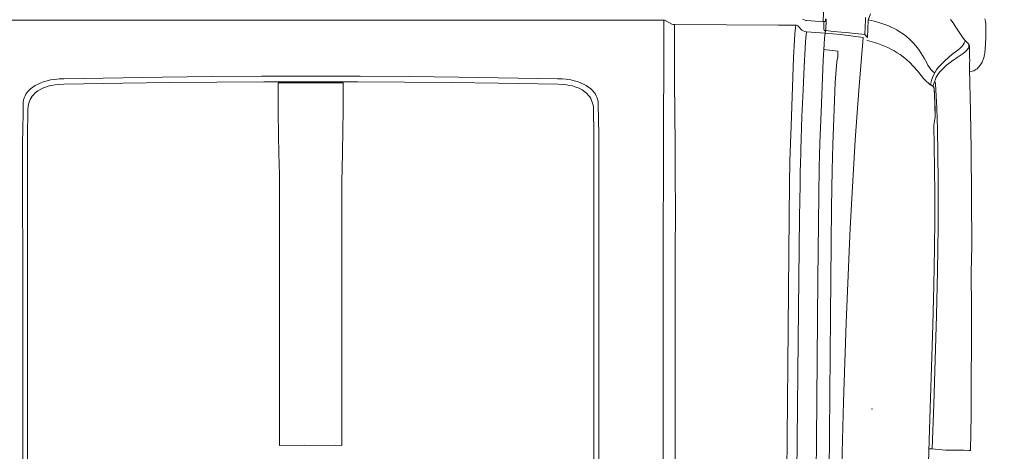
# Model space of a CAD drawing. Header units: millimetres. Extents: x 2204655785 to 2205143108, y 485765510 to 486291538.
# Tile 81 of 156: x 2204985730 to 2204987634, y 486156492 to 486157325. Entities that reach past the tile are written whole.
import ezdxf
from ezdxf.enums import TextEntityAlignment as Align
from ezdxf.lldxf.tags import DXFTag

# ---------------------------------------------------------------- set-up
doc = ezdxf.new("R2010")
doc.units = ezdxf.units.MM
doc.linetypes.add('DASHED2', pattern=[9.525, 6.35, -3.175])
for name, color, linetype in [('206ППР Панелевоз', 7, 'Continuous'), ('ППР_Автокран СКАТ-40', 7, 'Continuous'), ('ППР_Автокран_Опасная зона', 1, 'Continuous'), ('ППР_Автокран_Стрела', 7, 'Continuous'), ('ППР_Автокран_Стрела_15м', 7, 'Continuous'), ('ППР_Опасная зона от крана', 1, 'Continuous'), ('ППР_Разрез', 5, 'Continuous'), ('ППР_СКЛАД №2', 7, 'Continuous'), ('ППР_Стрела', 7, 'Continuous')]:
    doc.layers.add(name, color=color, linetype=linetype)
doc.styles.add('ППРк_М1-1', font='GOST_Common Italic.ttf', dxfattribs={"height": 800})
doc.styles.add('ППРк_М1-1кран', font='GOST_Common Italic.ttf', dxfattribs={"width": 0.8, "height": 600})
tags = doc.linetypes.add('опасная зона_Кран', pattern='A,30,-8,4,-8,30,-8,4,-8,30,-8,4,[230,Bbox.shx,S=2.5,R=0,X=0,Y=-10],-6', length=148).pattern_tags.tags
tags[24] = DXFTag(74, 5)

# ---------------------------------------------------------------- blocks, each defined once
blk = doc.blocks.new('*U374')
at = {"layer": 'ППР_Опасная зона от крана', "linetype": 'опасная зона_Кран', "lineweight": 80, "ltscale": 100}
blk.add_arc((29475, 0), 54570, 270, 90, dxfattribs=at)
at = {"style": 'ППРк_М1-1', "width": 0.8}
for tag, p, height, flags in [('ОПАСНАЯ_ЗОНА', (25480.86, 21929.55), 800, 1), ('ОТЛЕТ_ГРУЗА', (25413.72, 20678.22), 800, 1), ('Кол-во_элементов', (2695.66, -1978.25), 1200, 8)]:
    blk.add_attdef(tag, p, '', height=height, dxfattribs=dict(at, flags=flags))
at = {"style": 'ППРк_М1-1', "width": 0.8, "flags": 8}
blk.add_attdef('МАРКА_КРАНА', text='', height=1200, dxfattribs=at).set_placement((8837.5, 818.17), align=Align.CENTER)
blk.add_attdef('ВЫСОТА', text='', height=1200, dxfattribs=at).set_placement((9134.89, -8454.02), align=Align.MIDDLE_CENTER)
at = {"layer": 'Defpoints', "style": 'ППРк_М1-1', "width": 0.8, "flags": 1}
for tag, p in [('МАКСИМАЛЬНАЯ_ДЛИНА_ГРУЗА', (25470.43, 19233.22)), ('ШИРИНА_ГРУЗА', (25397.01, 17803.51))]:
    blk.add_attdef(tag, p, '', height=800, dxfattribs=at)
at = {"layer": 'ППР_Разрез', "style": 'ППРк_М1-1кран', "width": 0.8, "flags": 8}
for tag, p in [('РАЗРЕЗ2', (-1027.85, 55181.17)), ('РАЗРЕЗ', (-1731.87, -54129.29))]:
    blk.add_attdef(tag, p, '', height=800, dxfattribs=at)
at = {"layer": 'ППР_Стрела', "style": 'ППРк_М1-1кран', "width": 0.8, "flags": 8}
for tag, p in [('ВЫСОТА_КРЮКА_ГОРИЗ', (-22781.64, 24557.61)), ('ВЫСОТА_КРЮКА_НАКЛ', (-23522.06, 23711.4)), ('ГАБАРИТ_СТРЕЛЫ', (-25019.84, 21408.72)), ('ВЫЛЕТ', (-19745.38, 16966.54))]:
    blk.add_attdef(tag, p, '', height=800, rotation=317, dxfattribs=at)
blk = doc.blocks.new('*U778')
at = {"layer": 'ППР_Автокран_Опасная зона', "color": 1, "linetype": 'опасная зона_Кран', "lineweight": 80, "ltscale": 100}
blk.add_arc((-3.65, 4.56), 29000, 319.788537, 219.788112, dxfattribs=at)
at = {"layer": 'ППР_Автокран_Стрела', "lineweight": 50}
blk.add_arc((-3.65, 4.56), 18000, 319.786841, 219.78643, dxfattribs=at)
at = {"layer": 'ППР_Автокран_Стрела_15м', "linetype": 'DASHED2', "lineweight": 35}
blk.add_arc((0.22, 1.42), 15000, 319.786203, 219.767437, dxfattribs=at)
blk = doc.blocks.new('*U789')
at = {"layer": '206ППР Панелевоз', "lineweight": 5}
for p, q in [((36.7, 2758.1), (34.2, 2757.1)), ((39.3, 2758.6), (36.7, 2758.1)), ((43.8, 2758.9), (39.3, 2758.6)), ((56.9, 2759.3), (43.8, 2758.9)), ((69.7, 2759.2), (56.9, 2759.3)), ((83.2, 2758.6), (69.7, 2759.2)), ((100.6, 2757.4), (83.2, 2758.6)), ((103.4, 2756.9), (100.6, 2757.4)), ((109.5, 2755.4), (103.4, 2756.9)), ((103.4, 2756.9), (103.4, 2756.9)), ((112.7, 2754.2), (109.5, 2755.4)), ((117.9, 2751.8), (112.7, 2754.2)), ((121.8, 2749.6), (117.9, 2751.8)), ((124.7, 2747.6), (121.8, 2749.6)), ((127.2, 2745.5), (124.7, 2747.6)), ((130.6, 2742.3), (127.2, 2745.5)), ((132.4, 2740), (130.6, 2742.3)), ((76.2, 2719.4), (83.3, 2726)), ((83.3, 2726), (84.6, 2726.9)), ((83.3, 2726), (84.9, 2726.5)), ((83.3, 2726), (83.3, 2726)), ((84.6, 2726.9), (86, 2727.3)), ((84.9, 2726.5), (86.8, 2726.6)), ((86, 2727.3), (86.8, 2727.4)), ((86.8, 2727.4), (111.1, 2727.7)), ((86.8, 2726.6), (88.7, 2726.2)), ((88.7, 2726.2), (90.7, 2725.4)), ((90.7, 2725.4), (92.9, 2724)), ((92.9, 2724), (95.1, 2722.1)), ((111.1, 2727.7), (112.4, 2728.2)), ((112.4, 2728.2), (113.7, 2728.5)), ((113.7, 2728.5), (115, 2728.5)), ((115, 2728.5), (116.4, 2728.3)), ((116.4, 2728.3), (118, 2727.8)), ((118, 2727.8), (130.7, 2727.9)), ((130.7, 2727.9), (213.4, 2729.5)), ((134.5, 2735.8), (132.4, 2740)), ((135.4, 2733), (134.5, 2735.8)), ((136.5, 2728), (135.4, 2733)), ((213.4, 2729.5), (286.2, 2730.6)), ((286.2, 2730.6), (379.6, 2731.4)), ((379.6, 2731.4), (472.9, 2731.8)), ((472.9, 2731.8), (524.9, 2730.8)), ((524.9, 2730.8), (593.6, 2731.3)), ((593.6, 2731.3), (662.2, 2731.4)), ((662.2, 2731.4), (730.8, 2731.1)), ((730.8, 2731.1), (799.4, 2730.6)), ((799.4, 2730.6), (868, 2729.7)), ((867.6, 2726.9), (867.3, 2716.5)), ((868, 2729.7), (867.6, 2726.9)), ((56, 2704.7), (48.3, 2699.9)), ((64.2, 2710.2), (56, 2704.7)), ((71.6, 2715.6), (64.2, 2710.2)), ((76.2, 2719.4), (71.6, 2715.6)), ((76.9, 2719.3), (76.2, 2719.4)), ((78.9, 2718.8), (76.9, 2719.3)), ((81.6, 2717.5), (78.9, 2718.8)), ((84.7, 2715.4), (81.6, 2717.5)), ((87.7, 2712.7), (84.7, 2715.4)), ((91, 2709.4), (87.7, 2712.7)), ((94.6, 2705.2), (91, 2709.4)), ((101.5, 2696), (94.6, 2705.2)), ((95.1, 2722.1), (98.5, 2718.4)), ((98.5, 2718.4), (102.3, 2713.3)), ((102.3, 2713.3), (109, 2703.7)), ((109, 2703.7), (114.3, 2696.6)), ((867.3, 2716.5), (867.1, 2684.4)), ((41.9, 2695.7), (35.7, 2691.1)), ((48.3, 2699.9), (41.9, 2695.7)), ((107.7, 2688.5), (101.5, 2696)), ((117.1, 2677.9), (107.7, 2688.5)), ((114.3, 2696.6), (113.9, 2696.1)), ((113.9, 2696.1), (118.5, 2689.9)), ((118.5, 2689.9), (123.9, 2683.3)), ((123.5, 2671.3), (117.1, 2677.9)), ((128.5, 2666.8), (123.5, 2671.3)), ((123.9, 2683.3), (128.8, 2677.9)), ((132.9, 2663.5), (128.5, 2666.8)), ((128.8, 2677.9), (135.3, 2671.7)), ((135.3, 2671.7), (139.9, 2667.7)), ((139.9, 2667.7), (142.8, 2665.6)), ((142.8, 2665.6), (146.8, 2663.4)), ((206.6, 2664.1), (248, 2665.4)), ((248, 2665.4), (293.9, 2666.4)), ((293.9, 2666.4), (350, 2667.1)), ((350, 2667.1), (392.9, 2667.2)), ((392.9, 2667.2), (435.7, 2667)), ((435.7, 2667), (478.6, 2666.5)), ((478.6, 2666.5), (521.4, 2665.8)), ((521.4, 2665.8), (607.1, 2663.8)), ((867.1, 2681.9), (864.6, 2654.2)), ((867.1, 2684.4), (867.1, 2681.9)), ((119.6, 2644.9), (123.9, 2647.3)), ((123.9, 2647.3), (128, 2650)), ((128, 2650), (131.9, 2653)), ((131.9, 2653), (135.6, 2656.2)), ((137.2, 2660.9), (132.9, 2663.5)), ((135.6, 2656.2), (138.8, 2660)), ((143, 2657.8), (137.2, 2660.9)), ((147.7, 2655.9), (143, 2657.8)), ((146.8, 2663.4), (150.9, 2661.6)), ((153.7, 2653.9), (147.7, 2655.9)), ((150.9, 2661.6), (155.9, 2659.8)), ((161.1, 2651.9), (153.7, 2653.9)), ((154.6, 2643.7), (159.4, 2649)), ((155.9, 2659.8), (156.9, 2661)), ((155.9, 2659.8), (163.2, 2657.6)), ((156.9, 2661), (158.3, 2661.8)), ((158.3, 2661.8), (159.7, 2662.1)), ((159.4, 2649), (161.5, 2651.8)), ((159.7, 2662.1), (206.6, 2664.1)), ((164.9, 2657.2), (161.1, 2651.9)), ((161.5, 2651.8), (165.3, 2657.1)), ((161.5, 2651.8), (161.5, 2651.8)), ((163.2, 2657.6), (164.9, 2657.2)), ((165.3, 2657.6), (165, 2657.3)), ((165.3, 2657.1), (169.6, 2659.3)), ((166.3, 2658.5), (165.3, 2657.6)), ((167.7, 2659.2), (166.3, 2658.5)), ((169.1, 2659.4), (167.7, 2659.2)), ((180, 2659.9), (169.1, 2659.4)), ((169.6, 2659.3), (208.4, 2660.9)), ((223.4, 2661.5), (180, 2659.9)), ((208.4, 2660.9), (223.9, 2661.4)), ((223.9, 2661.4), (223.4, 2661.5)), ((223.9, 2661.4), (239.8, 2658.9)), ((239.8, 2658.9), (241.7, 2658.6)), ((241.7, 2658.6), (277.6, 2659.5)), ((277.6, 2659.5), (325.5, 2660.2)), ((325.5, 2660.2), (370.6, 2660.5)), ((370.6, 2660.5), (421.4, 2660.3)), ((421.4, 2660.3), (476.8, 2659.8)), ((476.8, 2659.8), (548.5, 2658.5)), ((548.5, 2658.5), (625, 2656.7)), ((607.1, 2663.8), (692.8, 2661.3)), ((625, 2656.7), (706.8, 2654.3)), ((692.8, 2661.3), (778.5, 2658.4)), ((706.8, 2654.3), (806.7, 2651)), ((778.5, 2658.4), (864.4, 2655.3)), ((806.7, 2651), (1001.5, 2644.2)), ((864.4, 2655.3), (864.3, 2649)), ((864.6, 2654.2), (864.4, 2654.2)), ((90.3, 2626.8), (95, 2630.3)), ((95, 2630.3), (99.9, 2633.7)), ((99.9, 2633.7), (104.9, 2636.8)), ((104.9, 2636.8), (110, 2639.8)), ((110, 2639.8), (119.6, 2644.9)), ((143.9, 2634.4), (134.8, 2627.3)), ((143.9, 2634.4), (149.4, 2638.8)), ((149.4, 2638.8), (154.6, 2643.7)), ((69.1, 2606.2), (73, 2610.7)), ((73, 2610.7), (77.1, 2615)), ((77.1, 2615), (81.3, 2619.1)), ((81.3, 2619.1), (85.7, 2623)), ((85.7, 2623), (90.3, 2626.8)), ((118, 2611.4), (110.4, 2602.6)), ((126.1, 2619.6), (118, 2611.4)), ((134.8, 2627.3), (126.1, 2619.6)), ((55.7, 2586.9), (58.8, 2591.9)), ((58.8, 2591.9), (62, 2596.8)), ((62, 2596.8), (65.5, 2601.6)), ((65.5, 2601.6), (69.1, 2606.2)), ((103.5, 2593.4), (99.7, 2587.6)), ((110.4, 2602.6), (103.5, 2593.4)), ((45.6, 2565.6), (47.8, 2571.1)), ((47.8, 2571.1), (50.2, 2576.4)), ((50.2, 2576.4), (52.9, 2581.7)), ((52.9, 2581.7), (55.7, 2586.9)), ((92.8, 2575.7), (89.7, 2569.5)), ((96.1, 2581.7), (92.8, 2575.7)), ((99.7, 2587.6), (96.1, 2581.7)), ((38.7, 2543.1), (41.8, 2554.5)), ((41.8, 2554.5), (45.6, 2565.6)), ((84.3, 2556.8), (82, 2550.4)), ((86.9, 2563.2), (84.3, 2556.8)), ((89.7, 2569.5), (86.9, 2563.2)), ((36.8, 2531.4), (24.8, 2536.4)), ((36.2, 2531.7), (38.7, 2543.1)), ((79.9, 2543.8), (76.2, 2530.2)), ((82, 2550.4), (79.9, 2543.8)), ((31.9, 2526.7), (36.5, 2526.4)), ((36.5, 2526.4), (64.8, 2525.2)), ((70.1, 2530.1), (36.8, 2531.4)), ((36.8, 2531.4), (36.8, 2531.4)), ((64.8, 2525.2), (61.6, 2495)), ((64.8, 2525.2), (70.1, 2530.1)), ((68.3, 2507.5), (70.3, 2522.2)), ((70.3, 2522.2), (125.1, 2517.3)), ((76.2, 2530.2), (75.6, 2528.9)), ((125.1, 2517.3), (172.6, 2513.4)), ((172.6, 2513.4), (215.9, 2510.1)), ((61.6, 2495), (58.6, 2464.7)), ((64.8, 2478), (68.3, 2507.5)), ((215.9, 2510.1), (268.7, 2506.6)), ((268.7, 2506.6), (381.5, 2499.9)), ((381.5, 2499.9), (438.2, 2496.9)), ((438.2, 2496.9), (468, 2495.4)), ((468, 2495.4), (544.5, 2492.1)), ((62.1, 2448.5), (64.8, 2478)), ((544.5, 2492.1), (621, 2489.2)), ((621, 2489.2), (697.6, 2486.6)), ((697.6, 2486.6), (774.1, 2484.2)), ((774.1, 2484.2), (896.2, 2481)), ((58.6, 2464.7), (57, 2449.5)), ((93.6, 2445.7), (96.8, 2473.1)), ((96.8, 2473.1), (108.3, 2473.1)), ((108.3, 2473.1), (117, 2470.8)), ((117, 2470.8), (140.8, 2468.9)), ((140.8, 2468.9), (157.1, 2467.9)), ((157.1, 2467.9), (226.2, 2465.2)), ((226.2, 2465.2), (276.7, 2463.4)), ((276.7, 2463.4), (326.2, 2462.1)), ((326.2, 2462.1), (398.8, 2460.9)), ((398.8, 2460.9), (607.9, 2458.8)), ((607.9, 2458.8), (949.1, 2456)), ((36.4, 2444.9), (14.2, 2446.2)), ((57, 2449.5), (34.3, 2450.7)), ((34.4, 2449.3), (37.7, 2449)), ((39.3, 2444.5), (36.4, 2444.9)), ((37.6, 2412.5), (39.9, 2446)), ((37.7, 2449), (39.4, 2448.5)), ((39.4, 2445.2), (39.3, 2444.5)), ((39.4, 2448.5), (39.4, 2445.2)), ((39.9, 2446), (55.1, 2446)), ((55.1, 2446), (56.2, 2446.3)), ((55.1, 2446), (55.1, 2446)), ((56.2, 2446.3), (57.1, 2446.9)), ((57, 2449.5), (58, 2449.4)), ((57, 2449.5), (57, 2449.5)), ((57.1, 2446.9), (57.6, 2447.9)), ((57.6, 2447.9), (57.7, 2449.3)), ((57.7, 2449.3), (62.1, 2448.5)), ((61.8, 2448.6), (59.6, 2412.5)), ((62.1, 2448.5), (71.5, 2447.3)), ((71.5, 2447.3), (83.5, 2446.3)), ((83.5, 2446.3), (115, 2444.6)), ((115, 2444.6), (213.6, 2440.6)), ((213.6, 2440.6), (274.7, 2438.4)), ((274.7, 2438.4), (320.9, 2437.1)), ((320.9, 2437.1), (374.8, 2436.1)), ((374.8, 2436.1), (536.3, 2434.3)), ((536.3, 2434.3), (847.5, 2431.6)), ((847.5, 2431.6), (1213.4, 2428.9)), ((34.9, 2404.7), (36.5, 2407.7)), ((36.5, 2407.7), (37.4, 2410.9)), ((37.4, 2410.9), (37.6, 2412.5)), ((55.9, 2403.4), (48.7, 2396.5)), ((57.8, 2406.2), (55.9, 2403.4)), ((59, 2409.3), (57.8, 2406.2)), ((59.6, 2412.5), (59, 2409.3)), ((71.3, 2411.3), (59.6, 2412.5)), ((59.6, 2412.5), (59.6, 2412.5)), ((79.3, 2410.6), (71.3, 2411.3)), ((90.1, 2410.1), (79.3, 2410.6)), ((91, 2410.1), (90.1, 2410.1)), ((127.3, 2407.9), (91, 2410.1)), ((171.2, 2405.8), (127.3, 2407.9)), ((223.1, 2403.5), (171.2, 2405.8)), ((171.2, 2405.8), (171.2, 2405.8)), ((287.3, 2401.3), (223.1, 2403.5)), ((319.2, 2400.5), (287.3, 2401.3)), ((323.9, 2400.4), (319.2, 2400.5)), ((354.8, 2400), (323.9, 2400.4)), ((416.8, 2398.9), (354.8, 2400)), ((655.3, 2396.2), (416.8, 2398.9)), ((46.4, 2358.5), (46.8, 2392)), ((47.2, 2394.2), (46.8, 2392.8)), ((46.8, 2392.8), (46.8, 2392)), ((46.8, 2392), (51.5, 2391.1)), ((47.8, 2395.4), (47.2, 2394.2)), ((48.7, 2396.5), (47.8, 2395.4)), ((48.7, 2396.5), (48.7, 2396.5)), ((51.5, 2391.1), (63.5, 2389.9)), ((63.5, 2389.9), (75.3, 2389.1)), ((75.3, 2389.1), (109.3, 2387.5)), ((109.3, 2387.5), (240.7, 2382.5)), ((240.7, 2382.5), (309.4, 2380.3)), ((309.4, 2380.3), (353.4, 2379.3)), ((953.5, 2393.4), (655.3, 2396.2)), ((353.4, 2379.3), (415.8, 2378.6)), ((415.8, 2378.6), (415.8, 2378.6)), ((415.8, 2378.6), (703.3, 2376)), ((703.3, 2376), (1010.9, 2373.6)), ((45.7, 2258), (46.4, 2358.5)), ((45.5, 2157.5), (45.7, 2258)), ((44.4, 2152.1), (37.4, 2139.3)), ((45.2, 2154.7), (44.4, 2152.1)), ((45.5, 2157.5), (45.2, 2154.7)), ((47.8, 2157.5), (45.5, 2157.5)), ((60.6, 2157.5), (47.8, 2157.5)), ((112.9, 2157.3), (60.6, 2157.5)), ((154.3, 2157.5), (112.9, 2157.3)), ((278.7, 2158.3), (154.3, 2157.5)), ((323.5, 2158.2), (278.7, 2158.3)), ((416, 2158.8), (323.5, 2158.2)), ((475.1, 2158.7), (416, 2158.8)), ((698.2, 2158.5), (475.1, 2158.7)), ((951.3, 2158.5), (698.2, 2158.5)), ((36.8, 2137.6), (36.7, 2136.3)), ((36.7, 771.2), (36.7, 2136.3)), ((36.7, 2136.3), (135, 2136.3)), ((37.4, 2139.3), (36.8, 2137.6)), ((135, 2136.3), (222.7, 2136)), ((222.7, 2136), (275.3, 2135.8)), ((275.3, 2135.8), (345, 2135.7)), ((345, 2135.7), (429.9, 2135.4)), ((429.9, 2135.4), (845.7, 2135.5)), ((845.7, 2135.5), (1648.3, 2135.3)), ((169.8, 1995.5), (173.5, 1999.3)), ((173.5, 1999.3), (177.4, 2002.6)), ((177.4, 2002.6), (180.1, 2004.3)), ((180.1, 2004.3), (182.8, 2005.9)), ((182.8, 2005.9), (185.6, 2007.1)), ((185.6, 2007.1), (188.5, 2008.1)), ((188.5, 2008.1), (191.4, 2008.9)), ((191.4, 2008.9), (194.3, 2009.4)), ((194.3, 2009.4), (200.2, 2009.9)), ((199.4, 1999.5), (195, 1998.3)), ((203.8, 2000.3), (199.4, 1999.5)), ((200.2, 2009.9), (257.6, 2010.7)), ((208.8, 2000.6), (203.8, 2000.3)), ((215.5, 2000.6), (208.8, 2000.6)), ((250.3, 2001.1), (215.5, 2000.6)), ((290.5, 2001.2), (250.3, 2001.1)), ((257.6, 2010.7), (395, 2011)), ((377.7, 2001.4), (290.5, 2001.2)), ((469.2, 2001.3), (377.7, 2001.4)), ((395, 2011), (472.5, 2010.7)), ((954.8, 2001.2), (469.2, 2001.3)), ((472.5, 2010.7), (891.8, 2010.7)), ((157.7, 1975.4), (160.3, 1981.1)), ((160.3, 1981.1), (163.1, 1986.3)), ((163.1, 1986.3), (166.3, 1991.1)), ((166.3, 1991.1), (169.8, 1995.5)), ((175.2, 1983.8), (171.6, 1978.6)), ((178.3, 1987.5), (175.2, 1983.8)), ((182.1, 1991), (178.3, 1987.5)), ((185, 1993.3), (182.1, 1991)), ((188.3, 1995.3), (185, 1993.3)), ((191.7, 1997), (188.3, 1995.3)), ((195, 1998.3), (191.7, 1997)), ((152.3, 1956.7), (153.8, 1963.2)), ((153.8, 1963.2), (155.6, 1969.5)), ((155.6, 1969.5), (157.7, 1975.4)), ((166.1, 1966.6), (164, 1959.7)), ((168.5, 1972.7), (166.1, 1966.6)), ((171.6, 1978.6), (168.5, 1972.7)), ((150.4, 1940.3), (151, 1947.8)), ((151, 1947.8), (151.3, 1950.1)), ((151.3, 1950.1), (152.3, 1956.7)), ((161.9, 1948.6), (161.2, 1941.8)), ((162.8, 1954.2), (161.9, 1948.6)), ((164, 1959.7), (162.8, 1954.2)), ((146.8, 1740.2), (150.1, 1931.2)), ((150.1, 1931.2), (150.4, 1940.3)), ((160.7, 1931.3), (158.5, 1816.8)), ((161.2, 1941.8), (160.7, 1931.4)), ((160.7, 1931.4), (160.7, 1931.3)), ((158.5, 1816.8), (157.2, 1726.1)), ((145.7, 1644.7), (146.8, 1740.2)), ((157.2, 1726.1), (156.4, 1635.3)), ((145, 1549.3), (145.7, 1644.7)), ((156.4, 1635.3), (156, 1544.5)), ((144.8, 1453.8), (145, 1549.3)), ((156, 1544.5), (156, 1363)), ((213.4, 1516.8), (157.6, 1516.8)), ((157.6, 1516.8), (157.6, 1390.8)), ((247.8, 1516), (213.4, 1516.8)), ((294.3, 1515.2), (247.8, 1516)), ((322.2, 1514.5), (294.3, 1515.2)), ((349.7, 1514), (322.2, 1514.5)), ((399.7, 1513.8), (349.7, 1514)), ((846.5, 1513.8), (399.7, 1513.8)), ((857.9, 1513.8), (846.5, 1513.8)), ((846.5, 1513.8), (846.5, 1513.8)), ((857.8, 1501.8), (857.9, 1513.8)), ((857.9, 1453.8), (857.8, 1501.8)), ((145, 1358.3), (144.8, 1453.8)), ((857.8, 1441.8), (857.9, 1453.8)), ((857.9, 1393.7), (857.8, 1441.8)), ((157.6, 1390.8), (213.4, 1390.8)), ((213.4, 1390.8), (259.9, 1391.8)), ((259.9, 1391.8), (294.3, 1392.3)), ((294.3, 1392.3), (335.7, 1393.4)), ((335.7, 1393.4), (378.3, 1393.7)), ((378.3, 1393.7), (857.9, 1393.7)), ((145.7, 1262.8), (145, 1358.3)), ((156, 1363), (156.4, 1272.2)), ((146.8, 1167.3), (145.7, 1262.8)), ((156.4, 1272.2), (157.2, 1181.5)), ((157.2, 1181.5), (158.5, 1090.7)), ((150.1, 976.4), (146.8, 1167.3)), ((158.5, 1090.7), (160.7, 976.2)), ((150.4, 967.3), (150.1, 976.4)), ((160.7, 976.2), (161.2, 965.8)), ((151.2, 958.2), (150.4, 967.3)), ((152.3, 950.8), (151.2, 958.2)), ((161.2, 965.8), (161.9, 959)), ((161.9, 959), (162.8, 953.3)), ((162.8, 953.3), (164, 947.8)), ((153.8, 944.3), (152.3, 950.8)), ((155.6, 938.1), (153.8, 944.3)), ((157.7, 932.1), (155.6, 938.1)), ((164, 947.8), (165.4, 943)), ((165.4, 943), (167.6, 936.8)), ((167.6, 936.8), (170, 931.8)), ((160.3, 926.5), (157.7, 932.1)), ((163.1, 921.2), (160.3, 926.5)), ((166.3, 916.4), (163.1, 921.2)), ((169.8, 912.1), (166.3, 916.4)), ((170, 931.8), (173.3, 926.2)), ((173.3, 926.2), (177.1, 921.3)), ((177.1, 921.3), (180.8, 917.6)), ((180.8, 917.6), (183.4, 915.5)), ((183.4, 915.5), (186.6, 913.2)), ((173.5, 908.3), (169.8, 912.1)), ((177.4, 905), (173.5, 908.3)), ((180.1, 903.2), (177.4, 905)), ((182.8, 901.7), (180.1, 903.2)), ((185.6, 900.4), (182.8, 901.7)), ((188.5, 899.4), (185.6, 900.4)), ((186.6, 913.2), (190, 911.3)), ((191.4, 898.6), (188.5, 899.4)), ((190, 911.3), (195, 909.2)), ((194.3, 898.1), (191.4, 898.6)), ((200.2, 897.6), (194.3, 898.1)), ((195, 909.2), (199.4, 908)), ((199.4, 908), (203.8, 907.3)), ((218.4, 897.5), (200.2, 897.6)), ((203.8, 907.3), (208.8, 906.9)), ((208.8, 906.9), (263.8, 906.4)), ((244.1, 897), (218.4, 897.5)), ((277.8, 896.8), (244.1, 897)), ((263.8, 906.4), (377.7, 906.1)), ((405.4, 896.6), (277.8, 896.8)), ((377.7, 906.1), (496.3, 906.3)), ((472.5, 896.9), (405.4, 896.6)), ((538.9, 896.9), (472.5, 896.9)), ((496.3, 906.3), (938.9, 906.3)), ((983.9, 897), (538.9, 896.9))]:
    blk.add_line(p, q, dxfattribs=at)
blk.add_point((787.5, 2539), dxfattribs=at)
blk = doc.blocks.new('Бортовой панелевоз')
at = {"layer": 'ППР_СКЛАД №2'}
blk.add_blockref('*U789', (26722.3, 14240.3), dxfattribs=at)

msp = doc.modelspace()

# ---------------------------------------------------------------- block references
msp.add_blockref('*U374', (2204954762.1, 486208475.8))

# ---------------------------------------------------------------- next in the draw order: block references
at = {"layer": 'ППР_Автокран СКАТ-40', "rotation": 180}
msp.add_blockref('*U778', (2204992903.8, 486169018.3), dxfattribs=at)

# ---------------------------------------------------------------- next in the draw order: block references
at = {"layer": 'ППР_Автокран СКАТ-40', "rotation": 270}
msp.add_blockref('*U778', (2204967067.2, 486180827.7), dxfattribs=at)

# ---------------------------------------------------------------- next in the draw order: block references
at = {"rotation": 270}
msp.add_blockref('Бортовой панелевоз', (2204970598.4, 486184083.4), dxfattribs=at)

doc.saveas('drawing.dxf')
